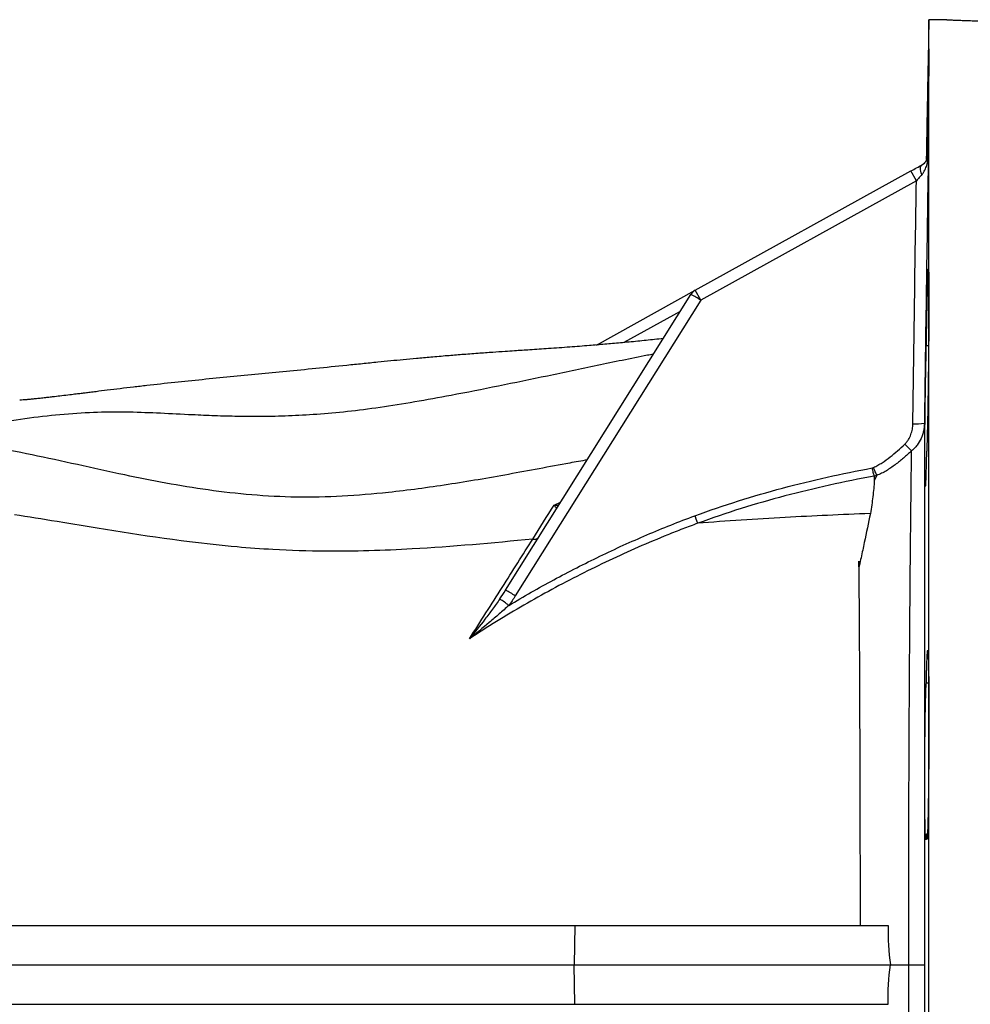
# Model space of a CAD drawing. Header units: millimetres. Extents: x 1573 to 5352, y 842 to 6038.
# Tile 10 of 24: x 3214 to 3697, y 1602 to 2102. Entities that reach past the tile are written whole.
import ezdxf

# ---------------------------------------------------------------- set-up
doc = ezdxf.new("R2010")
doc.units = ezdxf.units.MM
doc.header["$LTSCALE"] = 2

msp = doc.modelspace()

# ---------------------------------------------------------------- linework, layer by layer
at = {"color": 7, "linetype": 'Continuous', "lineweight": 25}
for p, q in [((3675.83, 2101.76), (3674.59, 2030.66)), ((3684.91, 2101.76), (3675.83, 2101.76)), ((3675.83, 1621.76), (3675.83, 2101.76)), ((3557.19, 1964.35), (3666.72, 2024.95)), ((3669.47, 2019.98), (3666.72, 2024.95)), ((3669.47, 2019.98), (3559.94, 1959.37)), ((3460.86, 1812.05), (3555.01, 1962.28)), ((3506.97, 1936.56), (3557.19, 1964.35)), ((3559.94, 1959.37), (3557.19, 1964.35)), ((3559.94, 1959.37), (3465.79, 1809.14)), ((3675.7, 1936.21), (3674.56, 1936.21)), ((3649.35, 1870.32), (3648.12, 1867.72)), ((3675.76, 1764.92), (3674.56, 1764.92)), ((3674.56, 1688.26), (3675.1, 1688.26)), ((3028.56, 1641.76), (3496.08, 1641.76)), ((3496.08, 1641.76), (3495.74, 1621.76)), ((3496.08, 1641.76), (3655.17, 1641.76)), ((3029.44, 1621.76), (3495.74, 1621.76)), ((3496.08, 1601.76), (3495.74, 1621.76)), ((3495.74, 1621.76), (3656.28, 1621.76)), ((3656.28, 1621.76), (3665.59, 1621.76)), ((3675.83, 1141.76), (3675.83, 1621.76)), ((3028.56, 1601.76), (3496.08, 1601.76)), ((3496.08, 1601.76), (3655.17, 1601.76))]:
    msp.add_line(p, q, dxfattribs=at)
at = {"color": 8, "linetype": 'Continuous', "lineweight": 25}
for p, q in [((3549.6, 1953.65), (3520.93, 1937.78)), ((3485.54, 1855.3), (3488.82, 1856.68))]:
    msp.add_line(p, q, dxfattribs=at)
at = {"color": 7, "linetype": 'Continuous', "lineweight": 25, "flags": 128}
for points in [[(3672.31, 2023.1), (3672, 2023.96), (3671.77, 2024.79), (3671.64, 2025.56), (3671.59, 2026.27), (3671.65, 2026.89), (3671.79, 2027.4), (3672.03, 2027.8), (3672.34, 2028.06)], [(3665.59, 1621.76), (3667.3, 1621.76), (3668.85, 1621.76), (3670.22, 1621.76), (3671.37, 1621.76), (3672.3, 1621.76), (3672.98, 1621.76), (3673.41, 1621.76), (3673.58, 1621.76)]]:
    msp.add_lwpolyline(points, dxfattribs=at)
at = {"color": 7, "linetype": 'Continuous', "lineweight": 25}
for centre, radius, start, end in [((3560.09, 1959.1), 6, 118.9568, 147.923), ((3529.23, 1912.98), 55.63, 56.4938, 62.3952), ((3669.56, 1929.45), 32.9, 266.7839, 276.9851), ((3846.39, 2061.42), 253.12, 223.7825, 224.8862), ((3435.08, 1762.76), 55.63, 56.4938, 62.3952), ((3404.85, 1728.66), 95.15, 52.7016, 56.0852)]:
    msp.add_arc(centre, radius, start, end, dxfattribs=at)
for points, knots in [([(3684.91, 2101.76), (3684.89, 2101.76), (3684.81, 2101.76), (3685.4, 2101.73), (3686.67, 2101.67), (3688.63, 2101.58), (3691.2, 2101.47), (3694.28, 2101.36), (3697.83, 2101.26), (3701.69, 2101.18), (3705.81, 2101.12), (3710.01, 2101.11), (3714.24, 2101.13), (3718.31, 2101.18), (3722.17, 2101.27), (3725.65, 2101.37), (3728.71, 2101.48), (3731.22, 2101.59), (3733.12, 2101.68), (3734.53, 2101.75), (3734.73, 2101.76), (3734.83, 2101.76)], [0, 0, 0, 0, 0.018969, 0.0733839, 0.1262368, 0.1806198, 0.2335223, 0.287956, 0.3409073, 0.3953956, 0.4483187, 0.5027801, 0.5556419, 0.6100368, 0.6628999, 0.7172926, 0.7702175, 0.8246755, 0.8776264, 0.9321155, 1, 1, 1, 1]), ([(3674.68, 2030.83), (3674.7, 2031.78), (3674.76, 2035.35), (3674.87, 2041.81), (3675.01, 2049.84), (3675.15, 2057.58), (3675.29, 2064.79), (3675.41, 2071.26), (3675.53, 2076.84), (3675.62, 2081.32), (3675.71, 2084.62), (3675.77, 2086.61), (3675.81, 2087.27), (3675.83, 2086.53), (3675.83, 2084.47), (3675.81, 2081.1), (3675.77, 2076.56), (3675.71, 2070.93), (3675.63, 2064.42), (3675.53, 2057.17), (3675.42, 2049.41), (3675.29, 2041.38), (3675.2, 2035.62), (3675.15, 2032.69), (3675.14, 2032.4)], [0, 0, 0, 0, 0.017796, 0.066643, 0.115491, 0.164343, 0.213195, 0.262045, 0.310896, 0.359743, 0.408589, 0.457429, 0.506269, 0.555103, 0.603938, 0.652769, 0.701601, 0.750433, 0.799265, 0.848102, 0.896938, 0.945781, 0.994623, 1, 1, 1, 1]), ([(3672.23, 2028), (3672.54, 2028.17), (3672.81, 2028.36), (3673.29, 2028.74), (3673.51, 2028.94), (3674.08, 2029.56), (3674.37, 2029.99), (3674.82, 2030.86), (3674.98, 2031.31), (3675.15, 2031.98), (3675.19, 2032.21), (3675.24, 2032.66), (3675.25, 2032.89), (3675.25, 2033.11)], [0, 0, 0, 0, 0.125, 0.125, 0.25, 0.25, 0.5, 0.5, 0.75, 0.75, 0.875, 0.875, 1, 1, 1, 1]), ([(3672.31, 2023.1), (3672.63, 2023.44), (3672.9, 2023.81), (3673.4, 2024.58), (3673.62, 2024.98), (3674.22, 2026.22), (3674.52, 2027.07), (3675.01, 2028.81), (3675.18, 2029.69), (3675.37, 2031.03), (3675.42, 2031.47), (3675.49, 2032.37), (3675.51, 2032.82), (3675.52, 2033.26)], [0, 0, 0, 0, 0.125, 0.125, 0.25, 0.25, 0.5, 0.5, 0.75, 0.75, 0.875, 0.875, 1, 1, 1, 1]), ([(3672.34, 2028.06), (3672.66, 2028.24), (3672.94, 2028.43), (3673.43, 2028.82), (3673.65, 2029.02), (3674.24, 2029.65), (3674.54, 2030.09), (3675.02, 2030.98), (3675.2, 2031.43), (3675.38, 2032.11), (3675.42, 2032.34), (3675.49, 2032.8), (3675.51, 2033.03), (3675.52, 2033.26)], [0, 0, 0, 0, 0.125, 0.125, 0.25, 0.25, 0.5, 0.5, 0.75, 0.75, 0.875, 0.875, 1, 1, 1, 1]), ([(3675.25, 2033.11), (3675.29, 2033.14), (3675.34, 2033.16), (3675.38, 2033.19), (3675.42, 2033.21), (3675.47, 2033.24), (3675.52, 2033.26)], [0, 0, 0, 0, 0.00886035, 0.00886035, 0.00886035, 0.01769109, 0.01769109, 0.01769109, 0.01769109]), ([(3666.72, 2024.95), (3667.69, 2025.49), (3668.67, 2026.03), (3670.55, 2027.07), (3671.46, 2027.57), (3672.34, 2028.06)], [0, 0, 0, 0, 0.5, 0.5, 1, 1, 1, 1]), ([(3672.31, 2023.1), (3671.85, 2022.59), (3671.38, 2022.08), (3670.43, 2021.04), (3669.95, 2020.51), (3669.47, 2019.98)], [0, 0, 0, 0, 0.5, 0.5, 1, 1, 1, 1]), ([(3674.56, 1936.21), (3674.58, 1937.28), (3674.59, 1938.35), (3674.63, 1940.46), (3674.64, 1941.5), (3674.7, 1944.57), (3674.73, 1946.57), (3674.79, 1949.47), (3674.81, 1950.43), (3674.85, 1952.31), (3674.86, 1953.24), (3674.92, 1955.94), (3674.96, 1957.65), (3675.03, 1960.86), (3675.07, 1962.37), (3675.13, 1964.49), (3675.15, 1965.17), (3675.18, 1966.46), (3675.2, 1967.08), (3675.25, 1968.83), (3675.29, 1969.86), (3675.34, 1971.23), (3675.36, 1971.65), (3675.39, 1972.43), (3675.41, 1972.79), (3675.45, 1973.75), (3675.51, 1974.73), (3675.57, 1975.15), (3675.61, 1975.24), (3675.62, 1975.23), (3675.64, 1975.14), (3675.65, 1975.06), (3675.69, 1974.71), (3675.71, 1974.33), (3675.73, 1973.55), (3675.74, 1973.25), (3675.76, 1972.59), (3675.77, 1972.21), (3675.79, 1971.01), (3675.8, 1970.07), (3675.82, 1967.95), (3675.82, 1966.76), (3675.83, 1964.78), (3675.83, 1964.09), (3675.83, 1962.66), (3675.83, 1961.91), (3675.83, 1959.62), (3675.83, 1957.99), (3675.82, 1955.41), (3675.82, 1954.53), (3675.81, 1952.71), (3675.81, 1951.77), (3675.8, 1948.93), (3675.79, 1946.98), (3675.76, 1942.97), (3675.74, 1940.91), (3675.72, 1937.74), (3675.71, 1936.66), (3675.69, 1934.52), (3675.68, 1933.45), (3675.64, 1930.23), (3675.62, 1928.07), (3675.58, 1924.83), (3675.57, 1923.74), (3675.54, 1921.57), (3675.53, 1920.49), (3675.48, 1917.27), (3675.45, 1915.16), (3675.39, 1911.04), (3675.36, 1909.02), (3675.31, 1906.05), (3675.29, 1905.08), (3675.25, 1903.17), (3675.24, 1902.24), (3675.18, 1899.51), (3675.15, 1897.78), (3675.09, 1895.31), (3675.07, 1894.5), (3675.03, 1892.94), (3675.01, 1892.19), (3674.96, 1890.01), (3674.92, 1888.68), (3674.85, 1886.27), (3674.81, 1885.18), (3674.75, 1883.73), (3674.73, 1883.28), (3674.7, 1882.45), (3674.68, 1882.07), (3674.63, 1881.04), (3674.59, 1880.5), (3674.56, 1880.09)], [0, 0, 0, 0, 0.015625, 0.015625, 0.03125, 0.03125, 0.0625, 0.0625, 0.078125, 0.078125, 0.09375, 0.09375, 0.125, 0.125, 0.15625, 0.15625, 0.171875, 0.171875, 0.1875, 0.1875, 0.21875, 0.21875, 0.234375, 0.234375, 0.25, 0.25, 0.28125, 0.3125, 0.3125, 0.328125, 0.328125, 0.34375, 0.34375, 0.375, 0.375, 0.390625, 0.390625, 0.40625, 0.40625, 0.4375, 0.4375, 0.46875, 0.46875, 0.484375, 0.484375, 0.5, 0.5, 0.53125, 0.53125, 0.546875, 0.546875, 0.5625, 0.5625, 0.59375, 0.59375, 0.625, 0.625, 0.640625, 0.640625, 0.65625, 0.65625, 0.6875, 0.6875, 0.703125, 0.703125, 0.71875, 0.71875, 0.75, 0.75, 0.78125, 0.78125, 0.796875, 0.796875, 0.8125, 0.8125, 0.84375, 0.84375, 0.859375, 0.859375, 0.875, 0.875, 0.90625, 0.90625, 0.9375, 0.9375, 0.953125, 0.953125, 0.96875, 0.96875, 1, 1, 1, 1]), ([(3540.93, 1939.81), (3539.46, 1939.65), (3535.12, 1939.18), (3527.86, 1938.44), (3519.44, 1937.63), (3511.25, 1936.9), (3502.72, 1936.2), (3493.31, 1935.48), (3483.06, 1934.76), (3473.71, 1934.13), (3466.45, 1933.65), (3460.15, 1933.23), (3453.94, 1932.8), (3446.59, 1932.28), (3438.86, 1931.69), (3430.89, 1931.05), (3423.22, 1930.39), (3415.7, 1929.71), (3408.95, 1929.08), (3402.42, 1928.45), (3395.48, 1927.76), (3388.01, 1927.01), (3377.38, 1925.92), (3364.34, 1924.58), (3349.45, 1923.09), (3335.21, 1921.7), (3321.08, 1920.36), (3306.79, 1918.98), (3292.39, 1917.49), (3280.98, 1916.23), (3271.83, 1915.17), (3265.13, 1914.37), (3258.79, 1913.6), (3253.7, 1912.97), (3249.97, 1912.51), (3247.41, 1912.19), (3245.04, 1911.9), (3242.5, 1911.59), (3239.24, 1911.19), (3235.58, 1910.74), (3232.15, 1910.34), (3229.4, 1910.02), (3227.01, 1909.75), (3224.53, 1909.48), (3222.43, 1909.26), (3220.91, 1909.11), (3219.88, 1909.01), (3218.95, 1908.92), (3218.07, 1908.84), (3217.04, 1908.75), (3215.67, 1908.64), (3214.69, 1908.57), (3214.13, 1908.53)], [0, 0, 0, 0, 0.010193, 0.030076, 0.050808, 0.069423, 0.088064, 0.11149, 0.136545, 0.159043, 0.177258, 0.188119, 0.202039, 0.219117, 0.237926, 0.255259, 0.275114, 0.292664, 0.308937, 0.324144, 0.34072, 0.360672, 0.381274, 0.424544, 0.467886, 0.510899, 0.554835, 0.598372, 0.641541, 0.687403, 0.710229, 0.733051, 0.755788, 0.776204, 0.787288, 0.797023, 0.805532, 0.816262, 0.830797, 0.850218, 0.867717, 0.880069, 0.893258, 0.90998, 0.925861, 0.935134, 0.943443, 0.951286, 0.9587, 0.967697, 0.981488, 1, 1, 1, 1]), ([(3674.56, 1880.09), (3674.53, 1878.98), (3674.51, 1877.91), (3674.47, 1876.38), (3674.46, 1875.87), (3674.44, 1874.9), (3674.42, 1874.43), (3674.36, 1872.16), (3674.31, 1870.59), (3674.24, 1868.6), (3674.22, 1868), (3674.17, 1866.95), (3674.12, 1866.04), (3674.08, 1865.42), (3674.05, 1865.06), (3674.04, 1864.96), (3674.02, 1864.79), (3674.01, 1864.73), (3673.96, 1864.51), (3673.92, 1864.63), (3673.88, 1865.15), (3673.87, 1865.27), (3673.86, 1865.56), (3673.85, 1865.72), (3673.83, 1866.26), (3673.82, 1866.69), (3673.79, 1868.18), (3673.77, 1869.45), (3673.75, 1872.54), (3673.74, 1874.32), (3673.74, 1878.36), (3673.75, 1880.56), (3673.76, 1884.1), (3673.77, 1885.33), (3673.78, 1887.24), (3673.79, 1887.88), (3673.8, 1889.18), (3673.8, 1889.84), (3673.83, 1893.14), (3673.86, 1895.86), (3673.91, 1900.07), (3673.92, 1901.49), (3673.96, 1904.32), (3674, 1907.14), (3674.04, 1909.93), (3674.08, 1912.72), (3674.1, 1914.12), (3674.17, 1918.21), (3674.22, 1920.82), (3674.28, 1923.94), (3674.29, 1924.56), (3674.31, 1925.78), (3674.33, 1926.38), (3674.36, 1928.15), (3674.39, 1929.27), (3674.44, 1931.43), (3674.46, 1932.46), (3674.51, 1934.41), (3674.53, 1935.34), (3674.56, 1936.21)], [0, 0, 0, 0, 0.03125, 0.03125, 0.046875, 0.046875, 0.0625, 0.0625, 0.125, 0.125, 0.15625, 0.15625, 0.1875, 0.21875, 0.21875, 0.234375, 0.234375, 0.25, 0.25, 0.3125, 0.3125, 0.328125, 0.328125, 0.34375, 0.34375, 0.375, 0.375, 0.4375, 0.4375, 0.5, 0.5, 0.5625, 0.5625, 0.59375, 0.59375, 0.609375, 0.609375, 0.625, 0.625, 0.6875, 0.6875, 0.71875, 0.71875, 0.75, 0.78125, 0.78125, 0.8125, 0.8125, 0.875, 0.875, 0.890625, 0.890625, 0.90625, 0.90625, 0.9375, 0.9375, 0.96875, 0.96875, 1, 1, 1, 1]), ([(3535.98, 1931.92), (3534.96, 1931.73), (3525.41, 1929.9), (3507.47, 1926.13), (3482.25, 1920.86), (3457.5, 1915.7), (3434.99, 1911.23), (3414.88, 1907.59), (3397.2, 1904.77), (3380.48, 1902.64), (3364.88, 1901.25), (3350.49, 1900.46), (3337.15, 1900.17), (3324.7, 1900.25), (3312.94, 1900.59), (3299.74, 1901.17), (3285.43, 1901.92), (3269.85, 1902.52), (3253.81, 1902.52), (3236.89, 1901.51), (3219.16, 1899.53), (3197.34, 1896.2), (3176.59, 1892.29), (3161.99, 1888.97), (3157.38, 1887.92)], [0, 0, 0, 0, 0.00616, 0.0575, 0.108486, 0.158404, 0.206663, 0.243831, 0.279696, 0.314477, 0.348672, 0.382892, 0.416986, 0.451832, 0.487545, 0.52412, 0.580945, 0.638791, 0.696729, 0.754282, 0.811507, 0.868615, 0.958483, 1, 1, 1, 1]), ([(3663.65, 1886.28), (3663.99, 1886.61), (3664.31, 1886.96), (3664.91, 1887.71), (3665.19, 1888.1), (3665.94, 1889.3), (3666.35, 1890.15), (3666.85, 1891.49), (3667, 1891.94), (3667.25, 1892.86), (3667.35, 1893.32), (3667.61, 1894.71), (3667.7, 1895.65), (3667.71, 1896.6)], [0, 0, 0, 0, 0.125, 0.125, 0.25, 0.25, 0.5, 0.5, 0.625, 0.625, 0.75, 0.75, 1, 1, 1, 1]), ([(3673.56, 1896.79), (3673.54, 1895.46), (3673.38, 1894.15), (3672.96, 1892.22), (3672.79, 1891.58), (3672.37, 1890.32), (3672.13, 1889.7), (3671.3, 1887.88), (3670.63, 1886.74), (3669.43, 1885.15), (3669, 1884.64), (3668.07, 1883.67), (3667.58, 1883.22), (3667.05, 1882.79)], [0, 0, 0, 0, 0.25, 0.25, 0.375, 0.375, 0.5, 0.5, 0.75, 0.75, 0.875, 0.875, 1, 1, 1, 1]), ([(3673.56, 1896.79), (3673.56, 1888.72), (3673.56, 1880.09), (3673.56, 1861.71), (3673.57, 1851.97), (3673.57, 1839.08), (3673.57, 1836.46), (3673.57, 1831.19), (3673.57, 1828.53), (3673.57, 1820.48), (3673.57, 1815.02), (3673.57, 1798.37), (3673.57, 1786.91), (3673.58, 1763.26), (3673.58, 1751.07), (3673.58, 1735.37), (3673.58, 1732.21), (3673.58, 1725.88), (3673.58, 1722.71), (3673.58, 1713.17), (3673.58, 1706.78), (3673.58, 1687.51), (3673.58, 1674.54), (3673.58, 1648.34), (3673.58, 1635.12), (3673.58, 1621.76)], [0, 0, 0, 0, 0.125, 0.125, 0.25, 0.25, 0.28125, 0.28125, 0.3125, 0.3125, 0.375, 0.375, 0.5, 0.5, 0.625, 0.625, 0.65625, 0.65625, 0.6875, 0.6875, 0.75, 0.75, 0.875, 0.875, 1, 1, 1, 1]), ([(3502.32, 1878.21), (3499.37, 1877.68), (3485.95, 1875.28), (3462.4, 1870.79), (3431.68, 1865.52), (3403.52, 1861.7), (3377.87, 1859.56), (3354.67, 1859.03), (3331.82, 1860.23), (3309.64, 1862.8), (3288.13, 1866.36), (3265.92, 1870.81), (3243.17, 1875.87), (3220.18, 1880.9), (3198.32, 1885.12), (3183.9, 1886.51), (3176.82, 1887.19)], [0, 0, 0, 0, 0.024267, 0.1103606, 0.1959123, 0.2807929, 0.3470512, 0.4130962, 0.4791663, 0.5453251, 0.6117401, 0.6784932, 0.7590538, 0.840095, 0.9215439, 1, 1, 1, 1]), ([(3647.68, 1874.4), (3648.46, 1874.74), (3649.21, 1875.12), (3650.69, 1875.93), (3651.4, 1876.36), (3653.5, 1877.7), (3654.84, 1878.68), (3658.77, 1881.74), (3661.24, 1883.97), (3663.65, 1886.28)], [0, 0, 0, 0, 0.125, 0.125, 0.25, 0.25, 0.5, 0.5, 1, 1, 1, 1]), ([(3667.05, 1882.79), (3665.73, 1881.55), (3664.38, 1880.33), (3661.63, 1877.97), (3660.21, 1876.84), (3657.3, 1874.67), (3655.79, 1873.65), (3653.45, 1872.27), (3652.66, 1871.83), (3651.03, 1871.02), (3650.2, 1870.65), (3649.35, 1870.32)], [0, 0, 0, 0, 0.25, 0.25, 0.5, 0.5, 0.75, 0.75, 0.875, 0.875, 1, 1, 1, 1]), ([(3665.59, 1621.76), (3665.59, 1634.33), (3665.59, 1646.77), (3665.62, 1671.43), (3665.64, 1683.64), (3665.71, 1707.84), (3665.75, 1719.83), (3665.83, 1737.63), (3665.86, 1743.49), (3665.92, 1755.02), (3665.95, 1760.7), (3666.05, 1777.51), (3666.13, 1788.38), (3666.29, 1809.46), (3666.37, 1819.68), (3666.49, 1832.02), (3666.52, 1834.46), (3666.56, 1839.27), (3666.59, 1841.65), (3666.66, 1848.68), (3666.71, 1853.24), (3666.86, 1866.54), (3666.96, 1874.92), (3667.05, 1882.79)], [0, 0, 0, 0, 0.125, 0.125, 0.25, 0.25, 0.375, 0.375, 0.4375, 0.4375, 0.5, 0.5, 0.625, 0.625, 0.75, 0.75, 0.78125, 0.78125, 0.8125, 0.8125, 0.875, 0.875, 1, 1, 1, 1]), ([(3557.04, 1849.85), (3564.34, 1852.55), (3571.69, 1855.05), (3586.52, 1859.72), (3593.99, 1861.89), (3616.53, 1867.91), (3631.7, 1871.28), (3646.98, 1874.13)], [0, 0, 0, 0, 0.25, 0.25, 0.5, 0.5, 1, 1, 1, 1]), ([(3648.09, 1869.99), (3648.02, 1870.25), (3647.95, 1870.54), (3647.79, 1871.16), (3647.7, 1871.5), (3647.51, 1872.21), (3647.41, 1872.58), (3647.2, 1873.34), (3647.09, 1873.74), (3646.98, 1874.13)], [0, 0, 0, 0, 0.25, 0.25, 0.5, 0.5, 0.75, 0.75, 1, 1, 1, 1]), ([(3649.36, 1870.37), (3649.26, 1870.61), (3649.15, 1870.89), (3648.9, 1871.49), (3648.76, 1871.82), (3648.47, 1872.51), (3648.32, 1872.87), (3648.01, 1873.62), (3647.84, 1874.02), (3647.68, 1874.4)], [0, 0, 0, 0, 0.25, 0.25, 0.5, 0.5, 0.75, 0.75, 1, 1, 1, 1]), ([(3649.35, 1870.32), (3649.36, 1870.33), (3649.36, 1870.34), (3649.36, 1870.35), (3649.36, 1870.36), (3649.36, 1870.36), (3649.36, 1870.37)], [0, 0, 0, 0, 0.00002112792, 0.00002112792, 0.00002112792, 0.00003773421, 0.00003773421, 0.00003773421, 0.00003773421]), ([(3648.09, 1869.99), (3632.85, 1867.18), (3617.73, 1863.87), (3595.27, 1857.93), (3587.82, 1855.79), (3573.04, 1851.18), (3565.71, 1848.7), (3558.43, 1846.03)], [0, 0, 0, 0, 0.5, 0.5, 0.75, 0.75, 1, 1, 1, 1]), ([(3648.12, 1867.72), (3647.94, 1865.06), (3647.7, 1862.34), (3647.05, 1856.76), (3646.64, 1853.91), (3646.11, 1850.99)], [0, 0, 0, 0, 0.5, 0.5, 1, 1, 1, 1]), ([(3486.96, 1853.71), (3486.93, 1853.66), (3486.87, 1853.67), (3486.71, 1853.78), (3486.6, 1853.89), (3486.36, 1854.17), (3486.22, 1854.35), (3485.9, 1854.78), (3485.72, 1855.03), (3485.54, 1855.3)], [0, 0, 0, 0, 0.25, 0.25, 0.5, 0.5, 0.75, 0.75, 1, 1, 1, 1]), ([(3474.64, 1838.01), (3454.12, 1835.97), (3419.19, 1832.81), (3375.35, 1831.47), (3345.62, 1832.35), (3322.41, 1834.08), (3284.95, 1838.19), (3246.81, 1844.63), (3218.47, 1849.27), (3211.4, 1850.37)], [0.3088393, 0.3088393, 0.3088393, 0.3088393, 0.3821756, 0.4349737, 0.4666526, 0.4880574, 0.5165971, 0.5998378, 0.6283015, 0.6283015, 0.6283015, 0.6283015]), ([(3646.11, 1850.99), (3631.58, 1850.42), (3602, 1849.06), (3573.07, 1847.18), (3558.44, 1846.03)], [0.11343584, 0.11343584, 0.11343584, 0.11343584, 0.1609204, 0.21092841, 0.21092841, 0.21092841, 0.21092841]), ([(3646.11, 1850.99), (3645.14, 1846.19), (3644.13, 1841.27), (3642.51, 1833.7), (3641.96, 1831.15), (3641.11, 1827.28), (3640.82, 1825.99), (3640.48, 1824.52), (3640.44, 1824.36), (3640.38, 1824.11), (3640.36, 1824.03), (3640.33, 1823.93), (3640.32, 1823.91), (3640.31, 1823.88), (3640.31, 1823.87), (3640.3, 1823.85), (3640.29, 1823.85), (3640.28, 1823.85), (3640.28, 1823.86), (3640.26, 1823.9), (3640.26, 1823.94), (3640.25, 1824.14), (3640.25, 1824.3), (3640.24, 1824.62), (3640.24, 1824.78), (3640.23, 1825.57), (3640.23, 1826.2), (3640.22, 1826.84)], [0, 0, 0, 0, 0.5, 0.5, 0.75, 0.75, 0.875, 0.875, 0.890625, 0.890625, 0.898438, 0.898438, 0.900391, 0.900391, 0.901367, 0.901367, 0.901855, 0.901855, 0.902344, 0.902344, 0.90625, 0.90625, 0.921875, 0.921875, 0.9375, 0.9375, 1, 1, 1, 1]), ([(3558.44, 1846.03), (3557.16, 1845.56), (3555.89, 1845.09), (3553.35, 1844.14), (3552.08, 1843.65), (3548.28, 1842.19), (3545.76, 1841.2), (3538.22, 1838.15), (3533.22, 1836.05), (3518.32, 1829.53), (3508.52, 1824.89), (3489.14, 1815.08), (3479.59, 1809.92), (3460.79, 1799.06), (3451.55, 1793.36), (3442.52, 1787.33)], [0, 0, 0, 0, 0.03125, 0.03125, 0.0625, 0.0625, 0.125, 0.125, 0.25, 0.25, 0.5, 0.5, 0.75, 0.75, 1, 1, 1, 1]), ([(3462.51, 1804.35), (3470.01, 1808.86), (3477.62, 1813.18), (3493.04, 1821.49), (3500.85, 1825.48), (3516.62, 1833.09), (3524.59, 1836.71), (3540.68, 1843.58), (3548.81, 1846.82), (3557.04, 1849.85)], [0, 0, 0, 0, 0.25, 0.25, 0.5, 0.5, 0.75, 0.75, 1, 1, 1, 1]), ([(3558.43, 1846.03), (3558.25, 1846.53), (3558.04, 1847.11), (3557.74, 1847.93), (3557.68, 1848.1), (3557.56, 1848.44), (3557.49, 1848.62), (3557.3, 1849.14), (3557.17, 1849.5), (3557.04, 1849.85)], [0, 0, 0, 0, 0.5, 0.5, 0.625, 0.625, 0.75, 0.75, 1, 1, 1, 1]), ([(3558.43, 1846.03), (3558.43, 1846.03), (3558.43, 1846.03), (3558.43, 1846.03), (3558.43, 1846.03), (3558.43, 1846.03), (3558.43, 1846.03), (3558.43, 1846.03), (3558.43, 1846.03), (3558.43, 1846.03), (3558.43, 1846.03), (3558.44, 1846.03), (3558.44, 1846.03)], [0, 0, 0, 0, 0.000000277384, 0.000000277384, 0.000000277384, 0.000000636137, 0.000000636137, 0.000000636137, 0.000001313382, 0.000001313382, 0.000001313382, 0.000002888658, 0.000002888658, 0.000002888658, 0.000002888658]), ([(3442.52, 1787.33), (3448.18, 1796.25), (3453.7, 1804.95), (3461.77, 1817.66), (3464.42, 1821.84), (3469.62, 1830.03), (3472.18, 1834.06), (3474.68, 1838.01)], [0, 0, 0, 0, 0.5, 0.5, 0.75, 0.75, 1, 1, 1, 1]), ([(3474.68, 1838.01), (3475.04, 1837.96), (3475.37, 1837.95), (3476, 1837.99), (3476.3, 1838.04), (3476.82, 1838.21), (3477.05, 1838.32), (3477.44, 1838.6), (3477.6, 1838.78), (3477.73, 1838.97)], [0, 0, 0, 0, 0.25, 0.25, 0.5, 0.5, 0.75, 0.75, 1, 1, 1, 1]), ([(3640.22, 1826.84), (3640.32, 1813.68), (3640.41, 1799.82), (3640.53, 1777.94), (3640.56, 1770.46), (3640.62, 1758.97), (3640.63, 1755.11), (3640.66, 1747.36), (3640.68, 1743.46), (3640.75, 1723.88), (3640.8, 1707.9), (3640.86, 1675.31), (3640.89, 1658.7), (3640.9, 1641.76)], [0, 0, 0, 0, 0.25, 0.25, 0.375, 0.375, 0.4375, 0.4375, 0.5, 0.5, 0.75, 0.75, 1, 1, 1, 1]), ([(3457.94, 1807.62), (3456.72, 1805.86), (3455.48, 1804.13), (3452.95, 1800.7), (3451.67, 1799.01), (3447.8, 1793.96), (3445.17, 1790.63), (3442.52, 1787.33)], [0, 0, 0, 0, 0.25, 0.25, 0.5, 0.5, 1, 1, 1, 1]), ([(3462.51, 1804.35), (3460.89, 1802.86), (3459.25, 1801.41), (3455.94, 1798.54), (3454.28, 1797.12), (3449.26, 1792.89), (3445.89, 1790.1), (3442.52, 1787.33)], [0, 0, 0, 0, 0.25, 0.25, 0.5, 0.5, 1, 1, 1, 1]), ([(3674.56, 1764.92), (3674.59, 1766.56), (3674.63, 1768.09), (3674.68, 1770.25), (3674.7, 1770.94), (3674.73, 1772.28), (3674.75, 1772.91), (3674.81, 1774.71), (3674.85, 1775.78), (3674.9, 1777.2), (3674.92, 1777.64), (3674.96, 1778.46), (3674.98, 1778.83), (3675.03, 1779.85), (3675.07, 1780.39), (3675.15, 1781.16), (3675.18, 1781.41), (3675.24, 1781.56), (3675.25, 1781.58), (3675.29, 1781.53), (3675.31, 1781.47), (3675.36, 1781.18), (3675.39, 1780.84), (3675.44, 1780.12), (3675.45, 1779.84), (3675.48, 1779.22), (3675.5, 1778.86), (3675.54, 1777.71), (3675.57, 1776.81), (3675.62, 1774.76), (3675.64, 1773.6), (3675.68, 1771.68), (3675.69, 1771.01), (3675.71, 1769.6), (3675.72, 1768.87), (3675.74, 1766.62), (3675.76, 1765.02), (3675.78, 1762.48), (3675.78, 1761.61), (3675.8, 1759.82), (3675.8, 1758.89), (3675.82, 1756.07), (3675.82, 1754.14), (3675.83, 1750.16), (3675.83, 1748.12), (3675.83, 1744.97), (3675.83, 1743.9), (3675.83, 1741.76), (3675.83, 1740.69), (3675.82, 1737.47), (3675.82, 1735.31), (3675.8, 1732.07), (3675.8, 1730.99), (3675.79, 1728.82), (3675.78, 1727.73), (3675.76, 1724.5), (3675.74, 1722.38), (3675.71, 1718.23), (3675.69, 1716.2), (3675.65, 1713.22), (3675.64, 1712.23), (3675.62, 1710.3), (3675.61, 1709.36), (3675.57, 1706.59), (3675.54, 1704.84), (3675.5, 1702.33), (3675.48, 1701.51), (3675.45, 1699.93), (3675.44, 1699.16), (3675.39, 1696.93), (3675.36, 1695.57), (3675.29, 1693.09), (3675.26, 1691.96), (3675.2, 1690.46), (3675.18, 1689.99), (3675.15, 1689.12), (3675.13, 1688.73), (3675.07, 1687.64), (3675.03, 1687.05), (3674.98, 1686.39), (3674.96, 1686.2), (3674.92, 1685.9), (3674.9, 1685.78), (3674.85, 1685.55), (3674.81, 1685.54), (3674.73, 1685.82), (3674.7, 1686.1), (3674.64, 1686.75), (3674.63, 1687), (3674.59, 1687.58), (3674.58, 1687.9), (3674.56, 1688.26)], [0, 0, 0, 0, 0.03125, 0.03125, 0.046875, 0.046875, 0.0625, 0.0625, 0.09375, 0.09375, 0.109375, 0.109375, 0.125, 0.125, 0.15625, 0.15625, 0.1875, 0.1875, 0.203125, 0.203125, 0.21875, 0.21875, 0.25, 0.25, 0.265625, 0.265625, 0.28125, 0.28125, 0.3125, 0.3125, 0.34375, 0.34375, 0.359375, 0.359375, 0.375, 0.375, 0.40625, 0.40625, 0.421875, 0.421875, 0.4375, 0.4375, 0.46875, 0.46875, 0.5, 0.5, 0.515625, 0.515625, 0.53125, 0.53125, 0.5625, 0.5625, 0.578125, 0.578125, 0.59375, 0.59375, 0.625, 0.625, 0.65625, 0.65625, 0.671875, 0.671875, 0.6875, 0.6875, 0.71875, 0.71875, 0.734375, 0.734375, 0.75, 0.75, 0.78125, 0.78125, 0.8125, 0.8125, 0.828125, 0.828125, 0.84375, 0.84375, 0.875, 0.875, 0.890625, 0.890625, 0.90625, 0.90625, 0.9375, 0.9375, 0.96875, 0.96875, 0.984375, 0.984375, 1, 1, 1, 1]), ([(3674.56, 1688.26), (3674.51, 1687.19), (3674.46, 1686.4), (3674.4, 1685.79), (3674.39, 1685.68), (3674.36, 1685.51), (3674.35, 1685.44), (3674.31, 1685.29), (3674.29, 1685.27), (3674.24, 1685.37), (3674.22, 1685.49), (3674.17, 1685.89), (3674.15, 1686.17), (3674.08, 1687.22), (3674.04, 1688.2), (3673.98, 1690.07), (3673.96, 1690.77), (3673.92, 1692.3), (3673.91, 1693.12), (3673.87, 1694.89), (3673.86, 1695.84), (3673.83, 1697.84), (3673.82, 1698.89), (3673.79, 1702.17), (3673.77, 1704.52), (3673.75, 1707.68), (3673.75, 1708.33), (3673.75, 1709.63), (3673.75, 1710.28), (3673.74, 1712.26), (3673.74, 1713.6), (3673.74, 1716.32), (3673.74, 1717.69), (3673.75, 1720.5), (3673.75, 1721.92), (3673.77, 1726.16), (3673.79, 1728.97), (3673.82, 1733.16), (3673.83, 1734.56), (3673.86, 1737.29), (3673.87, 1738.63), (3673.91, 1741.25), (3673.92, 1742.53), (3673.95, 1744.41), (3673.96, 1745.03), (3673.98, 1746.25), (3673.99, 1746.85), (3674.04, 1749.81), (3674.08, 1751.98), (3674.15, 1754.93), (3674.17, 1755.86), (3674.22, 1757.63), (3674.24, 1758.44), (3674.31, 1760.68), (3674.36, 1761.92), (3674.42, 1763.13), (3674.44, 1763.36), (3674.46, 1763.77), (3674.47, 1763.96), (3674.51, 1764.47), (3674.53, 1764.73), (3674.56, 1764.92)], [0, 0, 0, 0, 0.0625, 0.0625, 0.078125, 0.078125, 0.09375, 0.09375, 0.125, 0.125, 0.15625, 0.15625, 0.1875, 0.1875, 0.25, 0.25, 0.28125, 0.28125, 0.3125, 0.3125, 0.34375, 0.34375, 0.375, 0.375, 0.4375, 0.4375, 0.453125, 0.453125, 0.46875, 0.46875, 0.5, 0.5, 0.53125, 0.53125, 0.5625, 0.5625, 0.625, 0.625, 0.65625, 0.65625, 0.6875, 0.6875, 0.71875, 0.71875, 0.734375, 0.734375, 0.75, 0.75, 0.8125, 0.8125, 0.84375, 0.84375, 0.875, 0.875, 0.9375, 0.9375, 0.953125, 0.953125, 0.96875, 0.96875, 1, 1, 1, 1]), ([(3667.05, 1360.74), (3666.96, 1368.58), (3666.87, 1376.92), (3666.73, 1390.2), (3666.68, 1394.75), (3666.61, 1401.77), (3666.58, 1404.15), (3666.54, 1408.96), (3666.51, 1411.4), (3666.39, 1423.74), (3666.3, 1433.96), (3666.13, 1455.06), (3666.05, 1465.93), (3665.95, 1482.74), (3665.92, 1488.43), (3665.86, 1499.97), (3665.83, 1505.83), (3665.75, 1523.64), (3665.71, 1535.63), (3665.65, 1559.85), (3665.62, 1572.07), (3665.59, 1596.74), (3665.59, 1609.19), (3665.59, 1621.76)], [0, 0, 0, 0, 0.125, 0.125, 0.1875, 0.1875, 0.21875, 0.21875, 0.25, 0.25, 0.375, 0.375, 0.5, 0.5, 0.5625, 0.5625, 0.625, 0.625, 0.75, 0.75, 0.875, 0.875, 1, 1, 1, 1]), ([(3673.58, 1621.76), (3673.58, 1608.41), (3673.58, 1595.18), (3673.58, 1568.98), (3673.58, 1556.01), (3673.58, 1536.73), (3673.58, 1530.34), (3673.58, 1520.8), (3673.58, 1517.63), (3673.58, 1511.3), (3673.58, 1508.14), (3673.58, 1492.43), (3673.58, 1480.24), (3673.57, 1456.59), (3673.57, 1445.13), (3673.57, 1428.48), (3673.57, 1423.02), (3673.57, 1414.98), (3673.57, 1412.32), (3673.57, 1407.04), (3673.57, 1404.43), (3673.57, 1391.53), (3673.56, 1381.8), (3673.56, 1363.44), (3673.56, 1354.81), (3673.56, 1346.74)], [0, 0, 0, 0, 0.125, 0.125, 0.25, 0.25, 0.3125, 0.3125, 0.34375, 0.34375, 0.375, 0.375, 0.5, 0.5, 0.625, 0.625, 0.6875, 0.6875, 0.71875, 0.71875, 0.75, 0.75, 0.875, 0.875, 1, 1, 1, 1])]:
    msp.add_open_spline(points, degree=3, knots=knots, dxfattribs=at)
for points in [[(3675.52, 2033.26), (3674.83, 1987.77), (3674.16, 1942.28), (3673.56, 1896.79)], [(3667.71, 1896.6), (3668.26, 1937.73), (3668.85, 1978.85), (3669.47, 2019.98)], [(3646.98, 1874.13), (3647.22, 1874.22), (3647.45, 1874.31), (3647.68, 1874.4)], [(3649.36, 1870.37), (3648.94, 1870.21), (3648.52, 1870.06), (3648.1, 1869.92)], [(3648.1, 1869.92), (3648.1, 1869.95), (3648.1, 1869.97), (3648.09, 1869.99)], [(3648.1, 1869.92), (3648.1, 1869.19), (3648.11, 1868.46), (3648.12, 1867.72)], [(3474.64, 1838.01), (3478.36, 1843.91), (3482, 1849.69), (3485.54, 1855.3)], [(3474.68, 1838.01), (3474.67, 1838.01), (3474.65, 1838.01), (3474.64, 1838.01)], [(3457.94, 1807.62), (3458.94, 1809.08), (3459.92, 1810.56), (3460.86, 1812.05)], [(3465.79, 1809.14), (3464.76, 1807.5), (3463.66, 1805.9), (3462.51, 1804.35)], [(3655.17, 1641.76), (3655.03, 1635.06), (3655.41, 1628.4), (3656.28, 1621.76)], [(3655.17, 1601.76), (3655.03, 1608.46), (3655.41, 1615.13), (3656.28, 1621.76)]]:
    msp.add_open_spline(points, degree=3, dxfattribs=at)
at = {"color": 8, "linetype": 'Continuous', "lineweight": 25}
msp.add_open_spline([(3485.54, 1855.3), (3485.55, 1855.3), (3485.89, 1855.24), (3486.76, 1855.11), (3487.48, 1855.2), (3487.93, 1855.25)], degree=3, knots=[0, 0, 0, 0, 0.0118629, 0.3893791, 1, 1, 1, 1], dxfattribs=at)

doc.saveas('drawing.dxf')
